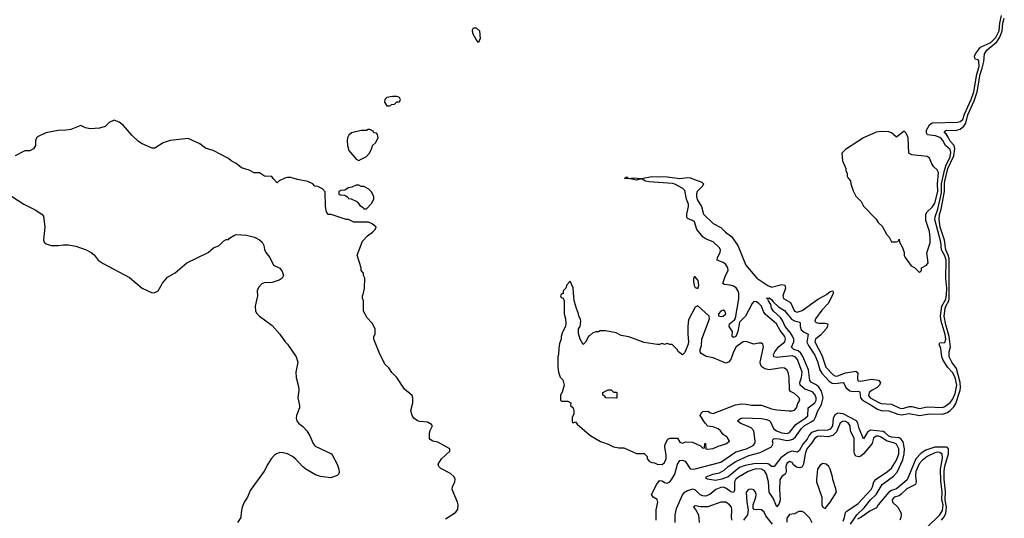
# Model space of a CAD drawing. Header units: inches. Extents: x 2494115 to 2685112, y 774173 to 915163.
# Tile 207 of 215: x 2655529 to 2663256, y 892804 to 896718. Entities that reach past the tile are written whole.
import ezdxf

# ---------------------------------------------------------------- set-up
doc = ezdxf.new("R2010")
doc.units = ezdxf.units.IN
doc.header["$MEASUREMENT"] = 0
doc.layers.add('C6859', color=7, linetype='Continuous')
doc.layers.add('C6869', color=7, linetype='Continuous')

msp = doc.modelspace()

# ---------------------------------------------------------------- linework, layer by layer
at = {"layer": 'C6859', "color": 5}
for points, elevation in [([(2659130, 896538), (2659110, 896562), (2659086.3, 896610), (2659082.9, 896637.1), (2659090, 896654), (2659112.5, 896652.5), (2659136.3, 896630), (2659142, 896570)], 40), ([(2658490, 896114), (2658453.6, 896113.6), (2658410, 896106), (2658394, 896090), (2658392, 896070), (2658410, 896042), (2658430, 896042), (2658448.4, 896051.6), (2658470, 896054), (2658488.4, 896071.6), (2658510, 896074), (2658518, 896090), (2658510, 896106)], 60), ([(2658276.4, 895856.4), (2658263.6, 895856.4), (2658250, 895848), (2658210, 895848), (2658134, 895830), (2658112, 895810), (2658102, 895790), (2658098, 895770), (2658101, 895730), (2658111.3, 895690), (2658170, 895622), (2658190, 895612), (2658210, 895622), (2658250, 895644.7), (2658272.5, 895667.5), (2658292.9, 895707.1), (2658299, 895730), (2658322, 895750), (2658342, 895790), (2658336.4, 895816.4), (2658330, 895826), (2658308.4, 895828.4), (2658302, 895842)], 60), ([(2658190, 895418), (2658170, 895418), (2658136.9, 895403.1), (2658110, 895398), (2658079.6, 895380.4), (2658050, 895378), (2658034, 895370), (2658034, 895350), (2658043.6, 895343.6), (2658079.6, 895339.6), (2658103.6, 895323.6), (2658110, 895314), (2658130, 895312), (2658174, 895290), (2658183.6, 895283.6), (2658199.6, 895259.6), (2658223.6, 895243.6), (2658230, 895234), (2658250, 895234), (2658290, 895274), (2658308, 895310), (2658307.3, 895327.3), (2658298, 895350), (2658288, 895370), (2658270, 895388), (2658230, 895408), (2658208.8, 895408.9)], 60)]:
    msp.add_lwpolyline(points, close=True, dxfattribs=dict(at, elevation=elevation))
at = {"layer": 'C6859', "color": 5, "elevation": 60}
for points in [[(2658870, 892800.7), (2658949.5, 892850.5), (2658966.6, 892873.4), (2658969.5, 892910), (2658965.1, 892930), (2658922, 893030), (2658925.1, 893050), (2658944.2, 893090), (2658946.3, 893110), (2658938, 893130), (2658910, 893155.8), (2658835.3, 893195.3), (2658819, 893210), (2658813.2, 893230), (2658838, 893270), (2658905.2, 893330), (2658905.2, 893350), (2658810, 893402.7), (2658770, 893409), (2658750, 893422), (2658745.2, 893430), (2658746.3, 893473.7), (2658750, 893494), (2658768, 893530), (2658760.4, 893540.4), (2658730, 893559), (2658670, 893563.7), (2658649.6, 893569.6), (2658622, 893590), (2658608.7, 893610), (2658599, 893650), (2658615.3, 893710), (2658615.3, 893750), (2658608.8, 893768.9), (2658550, 893818), (2658488, 893910), (2658450, 893948), (2658424.7, 893984.7), (2658394.6, 894014.6), (2658350, 894106), (2658308.7, 894210), (2658308.8, 894231.1), (2658318, 894250), (2658318, 894290), (2658296.4, 894336.4), (2658256.4, 894376.4), (2658228.4, 894428.4), (2658228, 894510), (2658218, 894530), (2658218, 894550), (2658228, 894570), (2658235.3, 894610), (2658238, 894690), (2658228, 894710), (2658227.3, 894727.3), (2658208.8, 894748.9), (2658208, 894770), (2658178, 894870), (2658220.2, 894979.8), (2658258, 895022), (2658298, 895050), (2658318, 895070), (2658326, 895090), (2658296.4, 895116.4), (2658267.3, 895127.3), (2658150, 895128.7), (2658110, 895148), (2658090, 895148.7), (2657972.7, 895187.3), (2657950, 895188), (2657938, 895210), (2657928.4, 895251.6), (2657927.3, 895367.3), (2657906, 895390), (2657870, 895408), (2657846, 895410), (2657828.4, 895428.4), (2657790, 895448), (2657710, 895462), (2657658, 895478), (2657630, 895479), (2657610, 895474), (2657566, 895454), (2657550, 895438), (2657518, 895470), (2657508, 895488), (2657450, 895489), (2657410, 895515.3), (2657370, 895515.3), (2657330, 895535.3), (2657270, 895555.3), (2657228.9, 895588.9), (2657188, 895610), (2657168.9, 895628.9), (2657048, 895690), (2656988, 895710), (2656943.2, 895743.2), (2656850, 895785.2), (2656710, 895769.6), (2656656, 895750), (2656590, 895709.2), (2656570, 895709.3), (2656490, 895743.7), (2656462.3, 895762.3), (2656409.4, 895810), (2656341.2, 895890), (2656310, 895912.7), (2656270, 895929), (2656232, 895910), (2656199.8, 895880.2), (2656154.8, 895865.2), (2656082, 895862), (2656046, 895870), (2656010, 895886), (2655930, 895855.3), (2655890, 895849.2), (2655831.1, 895848.9), (2655734, 895830), (2655670, 895798), (2655662, 895790), (2655652.7, 895767.3), (2655654, 895730), (2655636.9, 895703.1), (2655610, 895688), (2655570, 895688), (2655494, 895650)], [(2655421.4, 895361.4), (2655562, 895270), (2655650, 895226), (2655702, 895190), (2655715.3, 895175.3), (2655726, 895090), (2655714.8, 894990), (2655721, 894970), (2655730, 894961), (2655775.5, 894944.5), (2655830, 894944), (2655870.9, 894950.9), (2655910, 894951), (2655970, 894938.8), (2656050, 894910.8), (2656090.4, 894890.4), (2656112.8, 894872.8), (2656146, 894830), (2656184.1, 894804.1), (2656390, 894694.8), (2656491.3, 894610), (2656570, 894574.8), (2656590, 894576), (2656615.3, 894590), (2656648.7, 894650), (2656690, 894696), (2656750, 894730.8), (2656842, 894810), (2657008.9, 894891.1), (2657050, 894926), (2657093.6, 894946.4), (2657130, 894982), (2657150, 894992), (2657167.3, 894992.7), (2657176.4, 895003.6), (2657210, 895024.7), (2657230, 895030.8), (2657310, 895026), (2657370.6, 895010.6), (2657410.7, 894990.7), (2657431.3, 894970), (2657444.7, 894944.7), (2657450, 894914), (2657462, 894890), (2657492, 894850), (2657522, 894790), (2657570, 894766), (2657590, 894742), (2657598.8, 894710), (2657590, 894688.7), (2657566.4, 894673.6), (2657510, 894654), (2657447.1, 894652.9), (2657430, 894644), (2657404.1, 894615.9), (2657393.4, 894590), (2657396.3, 894550), (2657377.1, 894470), (2657379.1, 894430), (2657390, 894411), (2657411, 894390), (2657510, 894316), (2657571.3, 894250), (2657611.3, 894190), (2657631.3, 894170), (2657698, 894070), (2657711, 894030), (2657696, 893950), (2657698.8, 893910), (2657718, 893838), (2657718.8, 893810), (2657711, 893750), (2657726, 893690), (2657726, 893670), (2657702, 893610), (2657699.3, 893590), (2657703.8, 893570), (2657718, 893550), (2657750, 893524.4), (2657781.3, 893490), (2657805.3, 893450), (2657831.9, 893391.8), (2657847.7, 893370), (2657974.8, 893310), (2657982, 893302), (2658020.7, 893230), (2658034.8, 893190), (2658036.9, 893163.1), (2658032, 893150), (2658019.8, 893140.2), (2657970, 893121.2), (2657890, 893132.7), (2657850, 893146), (2657774, 893190), (2657749.2, 893210), (2657694, 893270), (2657669.5, 893289.5), (2657630, 893309.3), (2657598, 893318), (2657570, 893319.3), (2657544.7, 893310), (2657530, 893299), (2657502.8, 893270), (2657476, 893230), (2657447.1, 893172.9), (2657336.9, 893023.1), (2657316, 892970), (2657291, 892930), (2657276, 892890), (2657266, 892850), (2657264.7, 892810), (2657238, 892770)], [(2660000, 894236.7), (2659992, 894230), (2659970, 894186), (2659950, 894168), (2659928, 894210), (2659914.6, 894254.6), (2659915.3, 894290), (2659928, 894310), (2659932.7, 894350), (2659930, 894366), (2659918, 894390), (2659915.3, 894410), (2659898, 894450), (2659883.1, 894503.1), (2659876.4, 894536.4), (2659873.6, 894613.6), (2659850, 894666), (2659823.6, 894636.4), (2659814, 894610), (2659794, 894590), (2659792.7, 894567.3), (2659778, 894562), (2659774, 894550), (2659778, 894538), (2659792.7, 894532.7), (2659802, 894510), (2659802, 894410), (2659812, 894370), (2659814, 894330), (2659811.6, 894308.4), (2659790, 894266), (2659778, 894230), (2659778, 894210), (2659765.4, 894174.6), (2659759.6, 894140.4), (2659758, 894090), (2659751.3, 894070), (2659751, 893990), (2659758, 893950), (2659771.2, 893911.1), (2659791.3, 893890), (2659801, 893850), (2659786.4, 893793.6), (2659772, 893770), (2659774, 893730), (2659782, 893722), (2659830, 893722), (2659854, 893710), (2659852, 893690), (2659871.3, 893670), (2659878, 893650), (2659876.9, 893623.1), (2659864.7, 893595.3), (2659863.6, 893563.6), (2659870, 893554), (2659890, 893562), (2659903.5, 893543.5), (2660000, 893459.7)]]:
    msp.add_lwpolyline(points, dxfattribs=at)
at = {"layer": 'C6869', "color": 5}
for points, elevation in [([(2660524.8, 892790), (2660523.3, 892870), (2660536.4, 892930), (2660530.7, 892950.7), (2660500.7, 892970), (2660486.8, 892990), (2660530, 893071.6), (2660550, 893100.1), (2660570, 893097.7), (2660590, 893084), (2660610, 893080.1), (2660630, 893089.7), (2660647.9, 893110), (2660671.2, 893150), (2660691.7, 893228.3), (2660710, 893256.6), (2660730, 893259.7), (2660751.6, 893251.6), (2660790, 893192.5), (2660810, 893188.8), (2660830, 893191.9), (2661030, 893245.3), (2661150, 893324.6), (2661233.6, 893350), (2661284.3, 893375.7), (2661297.2, 893390), (2661300.1, 893410), (2661291.2, 893491.2), (2661270, 893514.1), (2661182.7, 893550), (2661161.4, 893570), (2661170, 893577.8), (2661191.2, 893588.8), (2661210, 893591.4), (2661350, 893586.2), (2661390, 893580.1), (2661410, 893571.5), (2661421.1, 893561), (2661445.2, 893510), (2661467.1, 893490), (2661510, 893474.8), (2661552, 893470), (2661570, 893478.1), (2661620.3, 893539.7), (2661694.1, 893590), (2661712.7, 893607.3), (2661716.7, 893670), (2661769, 893710), (2661778.3, 893730), (2661778.9, 893750), (2661770, 893776.6), (2661750, 893797.8), (2661690, 893816.7), (2661654.8, 893850), (2661649.9, 893870), (2661665.5, 893910), (2661670.5, 893950), (2661632.1, 894050), (2661615.7, 894070), (2661590, 894077.9), (2661470, 894064.8), (2661446, 894070), (2661444.3, 894090), (2661454, 894110), (2661487.6, 894152.4), (2661533.6, 894190), (2661539.2, 894210), (2661532.9, 894230), (2661497.1, 894277.1), (2661468.9, 894330), (2661382.5, 894402.5), (2661367.2, 894427.2), (2661350.3, 894470), (2661330, 894490.9), (2661310, 894502.6), (2661290, 894505.5), (2661276.2, 894490), (2661224.8, 894390), (2661176.7, 894343.3), (2661164.1, 894270), (2661150, 894231.3), (2661130, 894222.6), (2661120.3, 894230), (2661122, 894270), (2661095.5, 894310), (2661100.2, 894330), (2661139, 894361), (2661145.2, 894374.8), (2661173.7, 894526.3), (2661172, 894570), (2661167.1, 894587.1), (2661152, 894612), (2661130, 894627), (2661105, 894635), (2661059.6, 894639.6), (2661047.6, 894647.6), (2661066.8, 894710), (2661088.5, 894750), (2661087.1, 894770), (2661070, 894796.5), (2661050, 894811.2), (2661001.6, 894830), (2661006.2, 894850), (2661027.1, 894890), (2661027.5, 894910), (2661017.7, 894930), (2660970, 894973.4), (2660915.6, 894995.6), (2660891.5, 895011.5), (2660842.9, 895070), (2660823.7, 895130), (2660810, 895141.5), (2660773.6, 895153.6), (2660765, 895165), (2660763.7, 895190), (2660777.6, 895250), (2660776.7, 895270), (2660762.4, 895310), (2660750, 895376.3), (2660732.4, 895392.4), (2660670, 895426), (2660650.9, 895430.9), (2660470, 895444.2), (2660441.2, 895450), (2660410, 895469.4), (2660370, 895458), (2660310, 895469.8), (2660275.3, 895470), (2660290, 895484.7), (2660296.3, 895476.3), (2660310, 895470.6), (2660344.1, 895475.9), (2660410, 895470.2), (2660490, 895487.5), (2660610, 895485.3), (2660710, 895471), (2660770, 895478.2), (2660790, 895475.7), (2660883.1, 895443.1), (2660896.2, 895430), (2660886.8, 895410), (2660846.6, 895370), (2660840.1, 895350), (2660839.9, 895330), (2660846.8, 895306.8), (2660880.1, 895250), (2660896.2, 895190), (2660970, 895118.8), (2661030, 895086), (2661066.7, 895050), (2661116, 895016), (2661164.5, 894944.5), (2661227, 894790), (2661313.4, 894690), (2661400.4, 894630), (2661430, 894618), (2661510, 894638.5), (2661533.9, 894633.9), (2661538, 894610), (2661518.5, 894550), (2661521.9, 894530), (2661577, 894497), (2661610, 894428.4), (2661630, 894421.3), (2661670, 894434.4), (2661790, 894520.9), (2661859.2, 894560.8), (2661890, 894583.9), (2661910.2, 894590.2), (2661913.3, 894573.3), (2661910, 894560.7), (2661874.5, 894490), (2661823.4, 894436.6), (2661774.6, 894370), (2661768.2, 894350), (2661780.6, 894340.6), (2661796.4, 894336.4), (2661850, 894336), (2661870.2, 894330), (2661869, 894310), (2661856.6, 894290), (2661816.8, 894243.2), (2661775, 894210), (2661769, 894190), (2661824.8, 894084.8), (2661854.1, 893990), (2661913.7, 893930), (2661930, 893920.7), (2661950, 893922.8), (2662010, 893945.7), (2662090, 893957.9), (2662105.5, 893945.5), (2662103.2, 893903.2), (2662105.5, 893885.5), (2662110, 893881.8), (2662130, 893881.1), (2662210, 893895.2), (2662269, 893889), (2662283, 893870), (2662276.8, 893850), (2662257.9, 893830), (2662219.2, 893810), (2662194.5, 893790), (2662190, 893767.5), (2662203.8, 893750), (2662270, 893711.6), (2662290, 893705.5), (2662370, 893700.1), (2662430, 893669.8), (2662450, 893666), (2662468.4, 893668.4), (2662510, 893681.2), (2662530, 893681.2), (2662590, 893666.7), (2662650, 893678.2), (2662770, 893674.3), (2662790, 893680.5), (2662830, 893712.1), (2662850, 893735.2), (2662870, 893783.1), (2662883.2, 893850), (2662870, 893908.7), (2662850, 893949.4), (2662810.7, 893990.7), (2662774.5, 894050), (2662766.6, 894070), (2662756.6, 894136.6), (2662745.8, 894170), (2662750, 894180.5), (2662790, 894183.8), (2662797.6, 894210), (2662792.7, 894247.3), (2662761.4, 894350), (2662755.6, 894390), (2662766.6, 894470), (2662795.8, 894524.2), (2662801.9, 894558.1), (2662803.7, 894610), (2662797.1, 894690), (2662798.7, 894830), (2662790, 894864.2), (2662764.1, 894910), (2662758.1, 894970), (2662710.8, 895150), (2662711.9, 895170), (2662733.4, 895230), (2662761.7, 895358.3), (2662763, 895430), (2662785.7, 895534.3), (2662796, 895570), (2662830, 895641.3), (2662835.8, 895675.8), (2662830, 895697.5), (2662793, 895730), (2662774.1, 895770), (2662762.5, 895782.5), (2662750, 895792.4), (2662714.6, 895805.4), (2662653.8, 895813.8), (2662644.5, 895830), (2662646.3, 895850), (2662668, 895892), (2662690, 895907.1), (2662890, 895913.4), (2662910, 895918.1), (2662930, 895933.3), (2662944.1, 895975.9), (2662996.7, 896090), (2663017.3, 896150), (2663039.4, 896290), (2663058.5, 896350), (2663054.9, 896394.9), (2663050, 896401.9), (2663027.9, 896407.9), (2663020.9, 896430), (2663029.1, 896450), (2663070, 896501.9), (2663150, 896538.7), (2663190, 896577.5), (2663214.4, 896630), (2663220.1, 896690), (2663234.9, 896750)], 40), ([(2662050, 892756.9), (2662098.1, 892830), (2662154.9, 892885.1), (2662206.5, 892950), (2662250.2, 892989.8), (2662298.4, 893070), (2662386.3, 893133.7), (2662414.7, 893165.3), (2662458.2, 893261.8), (2662469.6, 893310), (2662472.6, 893350), (2662463, 893403), (2662446.2, 893426.2), (2662430, 893434.6), (2662370, 893441.4), (2662350, 893448.5), (2662318.3, 893478.3), (2662305.1, 893485.1), (2662205.3, 893494.7), (2662181.3, 893478.7), (2662150, 893428.6), (2662116.2, 893510), (2662106.9, 893550), (2662095.8, 893570), (2661990, 893623.6), (2661950, 893629.1), (2661925.3, 893614.7), (2661912.6, 893587.4), (2661907.7, 893530), (2661890, 893503), (2661870, 893494.7), (2661790, 893493.6), (2661743.9, 893476.1), (2661724.7, 893455.3), (2661710, 893424.7), (2661674.9, 893385.1), (2661645.7, 893334.3), (2661630, 893323.9), (2661590, 893329.9), (2661559.3, 893320.7), (2661502.3, 893277.7), (2661450, 893210.8), (2661430, 893211.6), (2661408.2, 893228.2), (2661390, 893233.6), (2661290, 893231.4), (2661222.9, 893217), (2661177.8, 893202.2), (2661090, 893129.1), (2661039.1, 893110), (2660990, 893101), (2660926, 893110), (2660916.4, 893116.4), (2660916, 893130), (2660969.2, 893150), (2661019.6, 893160.4), (2661057.5, 893182.5), (2661087.9, 893210), (2661150, 893250.6), (2661250, 893297.4), (2661338.7, 893321.3), (2661430, 893366), (2661441.1, 893390), (2661437.5, 893410), (2661440.3, 893419.7), (2661450.6, 893429.4), (2661490, 893428.8), (2661550, 893415.6), (2661570, 893416), (2661595.3, 893424.7), (2661617, 893443), (2661664, 893510), (2661684.3, 893530), (2661740.2, 893559.8), (2661762.4, 893577.6), (2661777.1, 893602.9), (2661790, 893641.8), (2661822.4, 893697.6), (2661834.3, 893750), (2661821.8, 893801.8), (2661797.1, 893837.1), (2661774.5, 893854.5), (2661741.7, 893870), (2661730, 893885), (2661720.1, 893970), (2661673.9, 894073.9), (2661658.9, 894098.9), (2661638, 894118), (2661604, 894130), (2661586.7, 894146.7), (2661604.2, 894190), (2661602.9, 894210), (2661593.8, 894233.8), (2661578.7, 894258.7), (2661536.1, 894310), (2661516.1, 894356.1), (2661499.6, 894379.6), (2661445, 894430), (2661430, 894454), (2661422.5, 894482.5), (2661404.2, 894510), (2661402.5, 894522.5), (2661390, 894530.6), (2661410, 894533.6), (2661430, 894520.4), (2661442.3, 894502.3), (2661483.2, 894463.2), (2661530, 894435.1), (2661586.6, 894366.6), (2661610, 894354.2), (2661650, 894344.4), (2661655.1, 894335.1), (2661654, 894310), (2661662.8, 894282.8), (2661684.8, 894264.8), (2661717.8, 894250), (2661707.4, 894187.4), (2661719.1, 894159.1), (2661770, 894085.2), (2661790, 894034.9), (2661808.5, 893968.5), (2661823.7, 893943.7), (2661880.7, 893880.7), (2661905.7, 893865.7), (2661923, 893863), (2661990, 893869.4), (2661999.7, 893859.7), (2662011.2, 893830), (2662044.2, 893804.2), (2662070, 893798.1), (2662110, 893802.5), (2662118.1, 893798.2), (2662122.9, 893790), (2662126.2, 893750), (2662141.7, 893730), (2662210, 893692.9), (2662259.7, 893659.7), (2662290, 893649.7), (2662350, 893647.9), (2662421.1, 893621.1), (2662450, 893616.1), (2662510, 893626.1), (2662590, 893611.9), (2662670, 893622.6), (2662770, 893621.8), (2662810, 893634.3), (2662830, 893648.8), (2662860, 893680), (2662875.4, 893704.6), (2662908.2, 893810), (2662911.9, 893830), (2662909.1, 893870), (2662879.8, 893979.8), (2662844.6, 894030), (2662824.1, 894070), (2662822.8, 894110), (2662832.3, 894150), (2662829, 894191), (2662822.6, 894230), (2662796.3, 894323.7), (2662784.7, 894390), (2662790.6, 894450), (2662796.4, 894470), (2662819.6, 894510), (2662824.2, 894530), (2662822.9, 894842.9), (2662815.9, 894870), (2662796.4, 894910), (2662786.9, 894986.9), (2662753.2, 895090), (2662743.7, 895150), (2662747.4, 895187.4), (2662759.9, 895230), (2662786.5, 895370), (2662785.9, 895430), (2662790, 895449), (2662813.8, 895550), (2662859.5, 895650), (2662867.5, 895707.5), (2662861, 895730), (2662830, 895763.5), (2662816, 895796), (2662800.4, 895820.4), (2662786.6, 895830), (2662786.8, 895833.2), (2662794.3, 895845.7), (2662806, 895850), (2662872.3, 895847.7), (2662910, 895857.4), (2662937.7, 895882.3), (2662953.5, 895906.5), (2662970.7, 895970), (2663019.9, 896080.1), (2663043, 896150), (2663065.5, 896290), (2663082.7, 896337.3), (2663094, 896390), (2663100, 896450), (2663120.1, 896479.9), (2663195.9, 896544.1), (2663219.9, 896580.1), (2663239.4, 896630), (2663244.5, 896690), (2663255.7, 896730)], 20), ([(2660000, 893459.7), (2660010, 893451), (2660087.1, 893407.1), (2660146.4, 893386.4), (2660190, 893364.7), (2660230, 893358), (2660270, 893358), (2660370, 893312), (2660430, 893312), (2660452, 893290), (2660452, 893270), (2660471.3, 893250), (2660490, 893240.7), (2660510, 893238.8), (2660532, 893230), (2660570, 893225.5), (2660590, 893242.8), (2660601.6, 893270), (2660602.9, 893297.1), (2660591.9, 893368.1), (2660594.8, 893385.2), (2660615.3, 893424.7), (2660630, 893434), (2660690, 893432), (2660710, 893402), (2660730, 893394), (2660756.4, 893403.6), (2660810, 893402), (2660872.7, 893372.7), (2660890, 893354), (2660902, 893358), (2660906, 893390), (2660910, 893392), (2660914, 893350), (2660927.3, 893347.3), (2660970, 893351), (2661010, 893370.7), (2661070, 893387.7), (2661098, 893410), (2661080.2, 893440.2), (2661050, 893462), (2661029.2, 893490), (2661010, 893506), (2660970, 893522.7), (2660930, 893528), (2660908, 893550), (2660868, 893610), (2660878, 893630), (2660890, 893642), (2660930, 893644.7), (2660950, 893631), (2660970, 893627.7), (2661145.3, 893694.7), (2661190, 893702.7), (2661230, 893700.2), (2661271.2, 893691.2), (2661350, 893691.5), (2661430, 893663.6), (2661470, 893654.6), (2661566.2, 893646.2), (2661590, 893646.1), (2661610, 893652.4), (2661624.4, 893670), (2661635.5, 893704.5), (2661652, 893730), (2661645.1, 893750), (2661610, 893784), (2661578, 893798), (2661571.2, 893811.2), (2661568.6, 893908.6), (2661558.9, 893950), (2661548.1, 893970), (2661530, 893981.2), (2661510, 893984.4), (2661410, 893969.8), (2661375.8, 893975.8), (2661352.7, 893992.7), (2661343.2, 894010), (2661339.5, 894030), (2661365.2, 894150), (2661359.8, 894170), (2661350, 894178.8), (2661330, 894179.4), (2661290, 894169.9), (2661230, 894192.2), (2661205.4, 894190), (2661151.4, 894150), (2661130.1, 894110), (2661109.6, 894050.4), (2661091.3, 894028.6), (2661070, 894022.6), (2660970, 894063.5), (2660915.1, 894075.1), (2660877.5, 894097.5), (2660869.6, 894109.6), (2660869.6, 894129.6), (2660879.5, 894160.5), (2660883.1, 894210), (2660943.6, 894370), (2660939.6, 894390), (2660850, 894472), (2660830, 894462), (2660778.4, 894361.6), (2660771.5, 894311.5), (2660771, 894250), (2660778.3, 894190), (2660775.3, 894170), (2660750, 894106), (2660730, 894086), (2660698, 894110), (2660688, 894130), (2660650, 894168), (2660630, 894168), (2660610, 894175.3), (2660590, 894168.7), (2660570, 894175.3), (2660550, 894168.7), (2660531.2, 894168.9), (2660430, 894184), (2660310, 894229), (2660250, 894239), (2660210, 894259), (2660125.4, 894274.6), (2660085.4, 894274.6), (2660070, 894268), (2660050, 894268), (2660023.6, 894256.4), (2660000, 894236.7)], 60), ([(2661990, 892782.5), (2662001.9, 892810), (2662010.6, 892849.4), (2662020.1, 892859.9), (2662110, 892920.3), (2662210.9, 893029.1), (2662221.9, 893050), (2662233.1, 893090), (2662248.9, 893110), (2662339.6, 893170), (2662370, 893197.1), (2662410, 893259.6), (2662429.1, 893310), (2662428.6, 893350), (2662410, 893385.5), (2662394, 893394), (2662330.8, 893410.8), (2662290, 893441.1), (2662270, 893447.6), (2662250, 893447.7), (2662230, 893433.6), (2662218.6, 893390), (2662151.3, 893308.7), (2662130, 893292.5), (2662112.9, 893287.1), (2662091.9, 893291.9), (2662080.6, 893310), (2662078.2, 893330), (2662078.5, 893430), (2662049.6, 893489.6), (2662047.2, 893530), (2662030, 893552.9), (2662010, 893562.4), (2661990, 893565.3), (2661968.1, 893551.9), (2661938.5, 893481.5), (2661910, 893453.9), (2661870, 893444.1), (2661810, 893449.1), (2661790, 893445.8), (2661767.8, 893432.2), (2661744.6, 893395.4), (2661705.4, 893350), (2661693.1, 893310), (2661679.4, 893230), (2661670, 893206.8), (2661650, 893198.8), (2661624.5, 893204.5), (2661602.3, 893222.3), (2661590, 893242.8), (2661570.4, 893250.4), (2661550, 893234.3), (2661541.9, 893210), (2661544.8, 893170), (2661540.5, 893159.5), (2661535, 893150), (2661508.7, 893131.3), (2661494.6, 893105.4), (2661490.4, 893030.4), (2661496, 892950), (2661490, 892921.3), (2661470, 892892.8), (2661441.8, 892961.8), (2661410.3, 893010), (2661405.3, 893090), (2661388.3, 893150), (2661375.2, 893175.2), (2661350, 893190.2), (2661310, 893191.5), (2661290, 893186.8), (2661244.6, 893170), (2661170, 893127.9), (2661150, 893110), (2661139.7, 893090), (2661137.5, 893022.5), (2661130, 893006.1), (2661110, 893012.3), (2661070, 893040.3), (2661050, 893047.7), (2661030, 893045.8), (2660991.5, 893030), (2660943.9, 892990), (2660910, 892978.5), (2660890, 892980.3), (2660870, 892989.1), (2660830, 893028.1), (2660810, 893033), (2660770, 893019.7), (2660739.5, 893000.5), (2660729.3, 892990), (2660680.6, 892879.4), (2660670, 892830), (2660671.1, 892770)], 40), ([(2662762.3, 892790), (2662783.9, 892816.1), (2662796.9, 892843.1), (2662800.9, 892890), (2662792.9, 892950), (2662795.1, 893015.1), (2662783.1, 893110), (2662783.6, 893176.4), (2662788.1, 893211.8), (2662816.5, 893310), (2662816.7, 893350), (2662810, 893359.9), (2662802.1, 893362.1), (2662710, 893362.4), (2662640.4, 893339.6), (2662604.1, 893315.9), (2662561.4, 893270), (2662493.1, 893106.9), (2662410, 893034.8), (2662370, 893021.8), (2662350.4, 893009.6), (2662267, 892910), (2662252.8, 892887.2), (2662200.3, 892859.7), (2662130, 892809.9), (2662103.2, 892796.8)], 20), ([(2662650, 892734.3), (2662750, 892831.1), (2662770, 892864.7), (2662774.7, 892910), (2662766, 892950), (2662769.4, 893010), (2662756.9, 893096.9), (2662753.8, 893190), (2662770, 893276.4), (2662768.1, 893308.1), (2662750, 893320.4), (2662730, 893322.8), (2662710, 893319), (2662650, 893290.2), (2662610, 893256.3), (2662588.4, 893231.6), (2662561.3, 893170), (2662557.6, 893137.6), (2662564, 893090), (2662558.2, 893070), (2662490, 893035.6), (2662447.4, 892992.6), (2662430, 892980.7), (2662390.6, 892969.4), (2662376.2, 892950), (2662378.6, 892930), (2662420.2, 892890), (2662442.6, 892850), (2662446.4, 892830), (2662444.1, 892810), (2662436.6, 892790)], 40), ([(2661437.7, 892757.7), (2661383.9, 892824), (2661370, 892853.2), (2661350, 892869), (2661330, 892873.2), (2661309.1, 892869.1), (2661294, 892874), (2661284, 892884), (2661284, 892910), (2661305.6, 892970), (2661307.3, 892990), (2661302, 893010), (2661290, 893026), (2661270, 893033.6), (2661248.8, 893031.2), (2661230.4, 893009.6), (2661234.4, 892930), (2661245.5, 892870), (2661240.7, 892830), (2661210.3, 892789.7)], 60), ([(2661121.2, 892790), (2661114, 892810), (2661118, 892870), (2661114.4, 892890), (2661100.5, 892910), (2661070, 892929.6), (2661030, 892930.8), (2660930, 892894.6), (2660874.9, 892894.9), (2660830, 892902), (2660822, 892898), (2660818, 892890), (2660833.7, 892873.7), (2660856, 892830), (2660862, 892770)], 60), ([(2661747.3, 892767.3), (2661730, 892806), (2661686, 892850), (2661670, 892858), (2661643.6, 892856.4), (2661610, 892838), (2661570, 892834), (2661550, 892806), (2661550, 892774)], 60)]:
    msp.add_lwpolyline(points, dxfattribs=dict(at, elevation=elevation))
at = {"layer": 'C6869', "color": 5, "elevation": 60}
for points in [[(2662470, 895842), (2662410, 895795.3), (2662370, 895829), (2662350, 895837.2), (2662290, 895841.2), (2662250, 895836), (2662150, 895789), (2662010, 895698), (2661982, 895670), (2661984.7, 895610), (2662012, 895550), (2662012.7, 895532.7), (2662022, 895510), (2662022, 895490), (2662030, 895474), (2662050, 895454), (2662052, 895430), (2662070, 895374), (2662091.6, 895331.6), (2662131.2, 895291.1), (2662150, 895254), (2662251.2, 895151.1), (2662265.4, 895125.4), (2662296.9, 895096.9), (2662330, 895034), (2662351.6, 895011.6), (2662370, 894974), (2662410, 894974), (2662422, 894978), (2662430, 894994), (2662432, 894970), (2662456, 894930), (2662471, 894890), (2662471, 894870), (2662478, 894850), (2662525.4, 894785.4), (2662554, 894770), (2662590, 894734), (2662606, 894750), (2662606, 894770), (2662646, 894790), (2662658, 894810), (2662648.4, 894888.4), (2662674, 894966), (2662675.1, 895004.9), (2662670, 895055.3), (2662640.7, 895140.7), (2662639.8, 895190), (2662649.8, 895210.2), (2662690, 895247.1), (2662710, 895276.5), (2662733.5, 895370), (2662732.5, 895430), (2662739.3, 895519.3), (2662730, 895539.3), (2662703.3, 895563.3), (2662686.3, 895586.3), (2662668.7, 895630), (2662650, 895644), (2662530, 895658), (2662506, 895670), (2662501.2, 895790), (2662485.6, 895825.6)], [(2660830, 894699.3), (2660821.4, 894698.6), (2660815.9, 894684.1), (2660816, 894664), (2660822.6, 894630), (2660830, 894615.8), (2660850, 894608.2), (2660857.8, 894630), (2660854.4, 894670)], [(2661050, 894438.5), (2661030, 894429.6), (2661013.7, 894410), (2661013.7, 894393.7), (2661030, 894388.4), (2661050, 894390.3), (2661071.2, 894410), (2661063.6, 894430)], [(2660190, 893794), (2660210, 893794), (2660214, 893790), (2660214, 893750), (2660210, 893748), (2660128.4, 893748.4), (2660122, 893762), (2660106, 893770), (2660106, 893790), (2660148.4, 893811.6), (2660171.6, 893811.6)], [(2661832.9, 893232.9), (2661810, 893221.2), (2661788.6, 893190), (2661780.7, 893110), (2661782, 893090), (2661824.7, 892970), (2661824.7, 892910), (2661831.6, 892891.6), (2661850, 892882), (2661888.7, 892930), (2661938, 893010), (2661934.6, 893034.6), (2661909.2, 893109.2), (2661908.7, 893130), (2661888.8, 893188.9), (2661878, 893210), (2661858, 893230)]]:
    msp.add_lwpolyline(points, close=True, dxfattribs=at)

doc.saveas('drawing.dxf')
